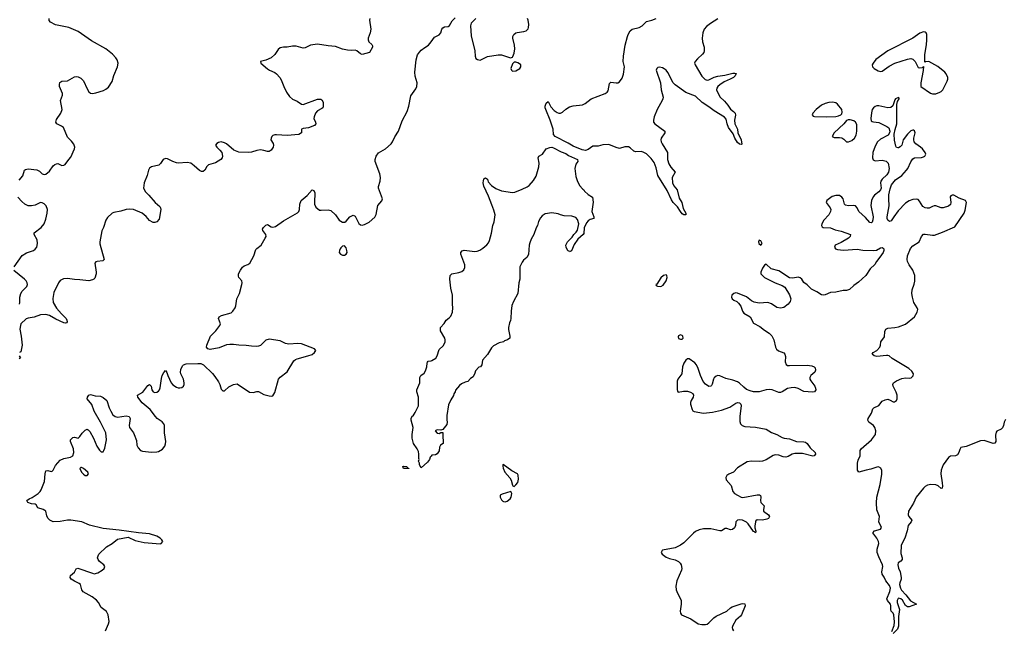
# Model space of a CAD drawing. Header units: inches. Extents: x 1552086 to 1694788, y 812325 to 917226.
# Tile 101 of 109: x 1655397 to 1666415, y 901556 to 908397. Entities that reach past the tile are written whole.
import ezdxf

# ---------------------------------------------------------------- set-up
doc = ezdxf.new("R2010")
doc.units = ezdxf.units.IN
doc.header["$MEASUREMENT"] = 0
doc.layers.add('B6950', color=7, linetype='Continuous')
doc.layers.add('B6960', color=7, linetype='Continuous')

msp = doc.modelspace()

# ---------------------------------------------------------------- linework, layer by layer
at = {"layer": 'B6950', "color": 6}
for points, elevation in [([(1655390, 906600), (1655431, 906649), (1655450, 906710), (1655461, 906719), (1655490, 906725), (1655590, 906717), (1655620, 906700), (1655650, 906669), (1655670, 906661), (1655690, 906666), (1655730, 906702), (1655770, 906760), (1655790, 906774), (1655810, 906784), (1655825, 906785), (1655870, 906765), (1655890, 906766), (1655905, 906775), (1655945, 906830), (1655970, 906857), (1656011, 906950), (1656014, 906970), (1656004, 907004), (1655978, 907038), (1655930, 907082), (1655888, 907188), (1655865, 907205), (1655811, 907230), (1655800, 907250), (1655810, 907278), (1655857, 907350), (1655871, 907390), (1655853, 907490), (1655877, 907550), (1655874, 907570), (1655842, 907650), (1655841, 907670), (1655847, 907693), (1655870, 907709), (1655930, 907713), (1656010, 907756), (1656030, 907760), (1656050, 907757), (1656081, 907741), (1656112, 907712), (1656150, 907621), (1656170, 907590), (1656190, 907575), (1656210, 907569), (1656250, 907576), (1656336, 907604), (1656362, 907619), (1656390, 907642), (1656430, 907706), (1656450, 907771), (1656493, 907870), (1656498, 907910), (1656487, 907947), (1656474, 907970), (1656436, 908010), (1656362, 908070), (1656201, 908161), (1656050, 908263), (1655948, 908308), (1655799, 908339), (1655741, 908370), (1655728, 908388), (1655728, 908410)], 800), ([(1659314, 908410), (1659310, 908390), (1659325, 908290), (1659318, 908250), (1659297, 908190), (1659297, 908170), (1659305, 908150), (1659338, 908118), (1659345, 908105), (1659345, 908090), (1659313, 908030), (1659230, 908009), (1659210, 908016), (1659170, 908049), (1659150, 908055), (1659108, 908052), (1659064, 908056), (1659010, 908067), (1658930, 908096), (1658850, 908103), (1658730, 908122), (1658652, 908110), (1658590, 908082), (1658570, 908079), (1658490, 908100), (1658450, 908102), (1658390, 908090), (1658350, 908090), (1658310, 908080), (1658290, 908064), (1658250, 908006), (1658210, 907970), (1658150, 907943), (1658092, 907930), (1658096, 907910), (1658168, 907848), (1658192, 907832), (1658250, 907804), (1658270, 907790), (1658308, 907750), (1658324, 907724), (1658351, 907650), (1658384, 907584), (1658417, 907537), (1658448, 907508), (1658503, 907483), (1658550, 907451), (1658570, 907448), (1658730, 907505), (1658768, 907508), (1658779, 907499), (1658792, 907472), (1658793, 907427), (1658788, 907410), (1658779, 907401), (1658730, 907377), (1658707, 907350), (1658692, 907310), (1658690, 907290), (1658706, 907250), (1658709, 907230), (1658696, 907210), (1658630, 907184), (1658570, 907178), (1658550, 907170), (1658550, 907130), (1658521, 907110), (1658390, 907098), (1658271, 907109), (1658250, 907107), (1658230, 907099), (1658219, 907090), (1658209, 907071), (1658208, 907050), (1658232, 907010), (1658237, 906990), (1658234, 906970), (1658210, 906934), (1658190, 906921), (1658170, 906921), (1658130, 906933), (1658090, 906938), (1658050, 906933), (1657990, 906914), (1657952, 906908), (1657850, 906914), (1657794, 906934), (1657710, 907007), (1657690, 907019), (1657650, 907027), (1657620, 907020), (1657601, 907010), (1657588, 906990), (1657601, 906970), (1657637, 906937), (1657658, 906910), (1657668, 906870), (1657662, 906850), (1657646, 906830), (1657588, 906792), (1657508, 906772), (1657490, 906753), (1657469, 906711), (1657450, 906696), (1657430, 906697), (1657410, 906709), (1657350, 906761), (1657310, 906788), (1657270, 906799), (1657170, 906791), (1657150, 906794), (1657110, 906808), (1657050, 906837), (1657030, 906841), (1657002, 906830), (1656973, 906787), (1656952, 906768), (1656871, 906749), (1656850, 906732), (1656838, 906710), (1656825, 906650), (1656789, 906571), (1656784, 906510), (1656806, 906470), (1656841, 906430), (1656914, 906350), (1656966, 906306), (1656974, 906290), (1656975, 906270), (1656957, 906163), (1656930, 906131), (1656910, 906124), (1656890, 906126), (1656850, 906147), (1656813, 906193), (1656766, 906230), (1656670, 906269), (1656630, 906276), (1656590, 906272), (1656530, 906251), (1656450, 906238), (1656432, 906228), (1656379, 906181), (1656359, 906150), (1656334, 906070), (1656315, 906030), (1656292, 905910), (1656294, 905886), (1656343, 905710), (1656326, 905694), (1656265, 905690), (1656250, 905683), (1656239, 905670), (1656253, 905570), (1656251, 905550), (1656237, 905503), (1656226, 905490), (1656210, 905482), (1656170, 905473), (1656070, 905484), (1656010, 905485), (1655930, 905497), (1655886, 905494), (1655850, 905475), (1655830, 905450), (1655780, 905340), (1655766, 905274), (1655772, 905230), (1655807, 905167), (1655863, 905103), (1655916, 905050), (1655926, 905030), (1655928, 905012), (1655919, 905001), (1655910, 904996), (1655890, 905002), (1655801, 905041), (1655730, 905082), (1655690, 905094), (1655630, 905090), (1655557, 905063), (1655490, 905054), (1655470, 905045), (1655410, 904991), (1655404, 904970), (1655400, 904930), (1655415, 904850), (1655423, 904750), (1655410, 904675), (1655394, 904670)], 800), ([(1656357, 901550), (1656392, 901630), (1656397, 901657), (1656385, 901730), (1656369, 901769), (1656310, 901812), (1656279, 901870), (1656256, 901896), (1656207, 901930), (1656107, 901987), (1656091, 902010), (1656076, 902070), (1656062, 902082), (1656010, 902106), (1655974, 902130), (1655960, 902150), (1655967, 902170), (1656011, 902209), (1656030, 902244), (1656048, 902252), (1656210, 902195), (1656230, 902191), (1656270, 902201), (1656321, 902230), (1656343, 902250), (1656350, 902270), (1656339, 902290), (1656289, 902329), (1656273, 902350), (1656268, 902370), (1656273, 902390), (1656284, 902410), (1656367, 902493), (1656430, 902528), (1656490, 902577), (1656610, 902601), (1656690, 902562), (1656790, 902539), (1656970, 902526), (1656981, 902530), (1656997, 902550), (1656988, 902570), (1656970, 902590), (1656931, 902611), (1656850, 902636), (1656727, 902647), (1656510, 902680), (1656330, 902696), (1656176, 902736), (1656093, 902770), (1655970, 902790), (1655930, 902792), (1655850, 902776), (1655770, 902771), (1655733, 902790), (1655713, 902813), (1655700, 902840), (1655688, 902890), (1655678, 902898), (1655660, 902910), (1655600, 902930), (1655581, 902961), (1655570, 902970), (1655530, 902975), (1655487, 902990), (1655477, 903010), (1655502, 903030), (1655535, 903045), (1655605, 903090), (1655625, 903110), (1655638, 903130), (1655675, 903225), (1655681, 903310), (1655690, 903343), (1655710, 903347), (1655750, 903335), (1655760, 903340), (1655772, 903350), (1655798, 903402), (1655850, 903463), (1655890, 903480), (1655965, 903495), (1655990, 903510), (1656001, 903550), (1656000, 903590), (1655964, 903670), (1655966, 903690), (1655990, 903718), (1656010, 903722), (1656050, 903710), (1656070, 903728), (1656095, 903765), (1656130, 903798), (1656150, 903809), (1656164, 903804), (1656183, 903783), (1656223, 903710), (1656261, 903621), (1656290, 903574), (1656310, 903556), (1656330, 903557), (1656339, 903570), (1656350, 903597), (1656369, 903690), (1656359, 903770), (1656302, 903890), (1656230, 904010), (1656205, 904085), (1656152, 904150), (1656156, 904170), (1656170, 904192), (1656190, 904197), (1656243, 904183), (1656301, 904181), (1656330, 904166), (1656372, 904130), (1656397, 904050), (1656415, 904010), (1656440, 903970), (1656464, 903950), (1656490, 903946), (1656590, 903961), (1656621, 903950), (1656633, 903930), (1656623, 903850), (1656627, 903830), (1656669, 903770), (1656677, 903750), (1656702, 903682), (1656709, 903629), (1656721, 903601), (1656750, 903572), (1656770, 903564), (1656870, 903553), (1656930, 903555), (1656950, 903561), (1656994, 903586), (1657021, 903619), (1657030, 903646), (1657032, 903670), (1657017, 903770), (1657017, 903850), (1657009, 903870), (1656990, 903892), (1656936, 903930), (1656916, 903950), (1656856, 904030), (1656766, 904106), (1656719, 904170), (1656715, 904190), (1656776, 904224), (1656830, 904298), (1656850, 904311), (1656867, 904290), (1656877, 904250), (1656890, 904228), (1656910, 904221), (1656930, 904226), (1656950, 904237), (1656960, 904250), (1656968, 904272), (1656982, 904378), (1656990, 904410), (1657010, 904446), (1657030, 904467), (1657045, 904445), (1657054, 904410), (1657090, 904328), (1657110, 904307), (1657150, 904279), (1657170, 904273), (1657190, 904273), (1657210, 904278), (1657228, 904290), (1657236, 904310), (1657238, 904330), (1657231, 904370), (1657200, 904430), (1657196, 904450), (1657200, 904480), (1657220, 904520), (1657230, 904530), (1657259, 904541), (1657390, 904547), (1657424, 904544), (1657453, 904530), (1657554, 904434), (1657581, 904401), (1657620, 904340), (1657635, 904310), (1657650, 904258), (1657670, 904239), (1657690, 904241), (1657737, 904283), (1657789, 904311), (1657830, 904318), (1657970, 904224), (1658010, 904219), (1658050, 904231), (1658070, 904231), (1658130, 904199), (1658190, 904182), (1658210, 904178), (1658230, 904184), (1658250, 904219), (1658291, 904370), (1658310, 904394), (1658389, 904451), (1658466, 904574), (1658484, 904590), (1658501, 904599), (1658622, 904630), (1658670, 904648), (1658697, 904670), (1658709, 904690), (1658695, 904710), (1658550, 904767), (1658510, 904770), (1658410, 904761), (1658370, 904771), (1658310, 904799), (1658190, 904818), (1658150, 904806), (1658091, 904749), (1658070, 904739), (1658050, 904736), (1657990, 904738), (1657930, 904748), (1657850, 904751), (1657790, 904759), (1657750, 904758), (1657710, 904753), (1657630, 904720), (1657530, 904702), (1657503, 904710), (1657489, 904730), (1657490, 904751), (1657533, 904850), (1657590, 904911), (1657636, 904970), (1657643, 904990), (1657623, 905050), (1657628, 905070), (1657656, 905084), (1657765, 905115), (1657781, 905130), (1657807, 905170), (1657814, 905190), (1657826, 905270), (1657855, 905330), (1657884, 905430), (1657886, 905450), (1657881, 905470), (1657849, 905509), (1657844, 905524), (1657846, 905550), (1657868, 905592), (1657890, 905624), (1657910, 905638), (1657950, 905653), (1657972, 905670), (1658015, 905750), (1658039, 905821), (1658050, 905835), (1658100, 905870), (1658145, 905950), (1658153, 905970), (1658150, 905990), (1658117, 906037), (1658115, 906050), (1658125, 906070), (1658150, 906097), (1658170, 906103), (1658210, 906076), (1658230, 906073), (1658259, 906081), (1658350, 906142), (1658506, 906234), (1658519, 906250), (1658528, 906270), (1658531, 906330), (1658546, 906370), (1658613, 906427), (1658670, 906490), (1658690, 906485), (1658698, 906458), (1658694, 906350), (1658696, 906330), (1658710, 906297), (1658750, 906265), (1658770, 906262), (1658850, 906267), (1658879, 906259), (1658932, 906210), (1658970, 906150), (1659009, 906129), (1659035, 906130), (1659050, 906140), (1659091, 906189), (1659130, 906207), (1659150, 906195), (1659193, 906113), (1659210, 906100), (1659230, 906096), (1659257, 906103), (1659307, 906130), (1659370, 906185), (1659385, 906215), (1659406, 906314), (1659450, 906369), (1659455, 906390), (1659411, 906510), (1659412, 906530), (1659432, 906590), (1659435, 906630), (1659425, 906670), (1659375, 906810), (1659374, 906830), (1659387, 906870), (1659413, 906907), (1659490, 906950), (1659554, 907006), (1659570, 907028), (1659595, 907085), (1659637, 907150), (1659675, 907265), (1659733, 907367), (1659752, 907430), (1659775, 907545), (1659830, 907621), (1659842, 907650), (1659845, 907690), (1659824, 907764), (1659819, 907810), (1659832, 907948), (1659850, 908002), (1659870, 908035), (1659890, 908057), (1659930, 908086), (1659973, 908110), (1660000, 908148)], 800), ([(1655334, 905630), (1655426, 905754), (1655474, 905786), (1655550, 905813), (1655570, 905825), (1655589, 905850), (1655597, 905890), (1655593, 905930), (1655558, 905990), (1655559, 906010), (1655638, 906070), (1655670, 906110), (1655690, 906164), (1655704, 906230), (1655706, 906270), (1655693, 906310), (1655670, 906336), (1655650, 906347), (1655630, 906350), (1655570, 906321), (1655530, 906311), (1655493, 906313), (1655456, 906330), (1655419, 906359), (1655376, 906410)], 800), ([(1655393, 905210), (1655400, 905230), (1655400, 905290), (1655408, 905330), (1655424, 905356), (1655476, 905410), (1655483, 905430), (1655480, 905450), (1655470, 905470), (1655451, 905491), (1655330, 905588)], 800), ([(1655391, 904630), (1655404, 904610), (1655390, 904599)], 800), ([(1660000, 903508), (1659990, 903498), (1659981, 903470), (1659961, 903439), (1659890, 903378), (1659869, 903409), (1659869, 903429), (1659858, 903450), (1659866, 903470), (1659862, 903482), (1659865, 903530), (1659860, 903560), (1659845, 903590), (1659804, 903650), (1659790, 903709), (1659787, 903750), (1659799, 903830), (1659776, 903910), (1659776, 903930), (1659790, 903956), (1659799, 903961), (1659824, 903996), (1659858, 904070), (1659860, 904170), (1659841, 904230), (1659840, 904250), (1659875, 904330), (1659873, 904390), (1659886, 904410), (1659922, 904438), (1659938, 904462), (1659954, 904510), (1659955, 904550), (1659960, 904560), (1659969, 904571), (1660000, 904577)], 700)]:
    msp.add_lwpolyline(points, dxfattribs=dict(at, elevation=elevation))
for points, elevation in [([(1659030, 905862), (1659010, 905859), (1658990, 905842), (1658982, 905830), (1658974, 905810), (1658973, 905790), (1658985, 905770), (1659010, 905760), (1659030, 905760), (1659050, 905769), (1659060, 905790), (1659059, 905810), (1659050, 905842)], 800), ([(1656090, 903381), (1656080, 903380), (1656070, 903370), (1656087, 903330), (1656110, 903305), (1656130, 903292), (1656150, 903290), (1656166, 903310), (1656159, 903330), (1656110, 903370)], 800), ([(1659750, 903369), (1659690, 903369), (1659686, 903390), (1659690, 903394), (1659730, 903392), (1659738, 903378), (1659750, 903374)], 700)]:
    msp.add_lwpolyline(points, close=True, dxfattribs=dict(at, elevation=elevation))
at = {"layer": 'B6960', "color": 6}
for points, elevation in [([(1660000, 908148), (1660039, 908201), (1660090, 908229), (1660110, 908249), (1660122, 908290), (1660133, 908307), (1660150, 908317), (1660190, 908320), (1660208, 908332), (1660235, 908385), (1660270, 908418)], 800), ([(1660500, 908410), (1660450, 908357), (1660443, 908330), (1660450, 908218), (1660491, 908050), (1660492, 907990), (1660502, 907962), (1660518, 907950), (1660550, 907945), (1660630, 907986), (1660750, 908004), (1660790, 908003), (1660890, 907971), (1660910, 907979), (1660914, 907986), (1660930, 908021), (1660937, 908070), (1660935, 908110), (1660917, 908190), (1660917, 908210), (1660926, 908230), (1660950, 908250), (1660965, 908255), (1661037, 908263), (1661066, 908274), (1661086, 908294), (1661092, 908310), (1661095, 908345), (1661088, 908390), (1661078, 908410)], 800), ([(1663210, 908405), (1663126, 908354), (1663081, 908319), (1663057, 908290), (1663042, 908250), (1663033, 908190), (1663037, 908150), (1663055, 908090), (1663058, 908050), (1663051, 908030), (1663037, 908010), (1662980, 907960), (1662956, 907930), (1662948, 907910), (1662954, 907890), (1663030, 907765), (1663068, 907728), (1663090, 907720), (1663110, 907723), (1663168, 907752), (1663210, 907763), (1663286, 907774), (1663378, 907798), (1663399, 907799), (1663413, 907793), (1663403, 907770), (1663384, 907750), (1663349, 907730), (1663279, 907701), (1663230, 907668), (1663211, 907650), (1663198, 907630), (1663196, 907610), (1663230, 907534), (1663285, 907485), (1663321, 907441), (1663350, 907393), (1663384, 907370), (1663403, 907350), (1663406, 907326), (1663396, 907270), (1663400, 907230), (1663430, 907171), (1663434, 907130), (1663470, 907050), (1663476, 907004), (1663470, 906999), (1663450, 907004), (1663430, 907021), (1663401, 907070), (1663379, 907119), (1663330, 907191), (1663313, 907230), (1663303, 907283), (1663285, 907305), (1663170, 907376), (1663110, 907422), (1663035, 907470), (1662959, 907539), (1662850, 907581), (1662730, 907666), (1662708, 907690), (1662650, 907806), (1662630, 907830), (1662610, 907845), (1662590, 907857), (1662555, 907865), (1662539, 907861), (1662525, 907850), (1662521, 907830), (1662568, 907690), (1662575, 907610), (1662597, 907530), (1662595, 907510), (1662587, 907490), (1662530, 907390), (1662498, 907310), (1662488, 907270), (1662490, 907250), (1662504, 907230), (1662618, 907150), (1662618, 907130), (1662576, 907070), (1662572, 907050), (1662575, 907030), (1662585, 907005), (1662645, 906910), (1662646, 906830), (1662662, 906782), (1662684, 906744), (1662730, 906690), (1662697, 906630), (1662703, 906570), (1662716, 906536), (1662753, 906490), (1662778, 906398), (1662805, 906350), (1662822, 906282), (1662850, 906230), (1662850, 906210), (1662830, 906210), (1662810, 906224), (1662790, 906247), (1662759, 906299), (1662710, 906349), (1662690, 906379), (1662642, 906482), (1662538, 906650), (1662518, 906738), (1662496, 906796), (1662463, 906843), (1662410, 906893), (1662374, 906914), (1662350, 906921), (1662290, 906917), (1662270, 906923), (1662230, 906961), (1662210, 906971), (1662170, 906973), (1662110, 906954), (1662070, 906966), (1661990, 907000), (1661924, 906996), (1661870, 906979), (1661810, 906979), (1661758, 906942), (1661728, 906932), (1661690, 906939), (1661590, 906982), (1661535, 907015), (1661390, 907088), (1661372, 907110), (1661365, 907170), (1661332, 907272), (1661283, 907390), (1661277, 907410), (1661277, 907430), (1661290, 907463), (1661310, 907481), (1661342, 907422), (1661378, 907378), (1661410, 907357), (1661430, 907351), (1661450, 907351), (1661470, 907361), (1661510, 907395), (1661550, 907420), (1661590, 907432), (1661696, 907444), (1661723, 907457), (1661790, 907512), (1661950, 907571), (1661970, 907584), (1661981, 907599), (1661998, 907682), (1662010, 907697), (1662070, 907688), (1662090, 907690), (1662110, 907702), (1662138, 907742), (1662154, 907786), (1662163, 907870), (1662151, 907930), (1662154, 907990), (1662174, 908110), (1662197, 908210), (1662205, 908230), (1662230, 908271), (1662250, 908290), (1662330, 908310), (1662364, 908330), (1662410, 908377), (1662471, 908390), (1662521, 908410)], 700), ([(1665155, 901545), (1665182, 901610), (1665188, 901650), (1665179, 901730), (1665170, 901748), (1665150, 901770), (1665146, 901790), (1665146, 901830), (1665140, 901850), (1665108, 901890), (1665099, 901910), (1665133, 901990), (1665141, 902030), (1665130, 902060), (1665090, 902110), (1665072, 902152), (1665047, 902187), (1665046, 902210), (1665055, 902270), (1665053, 902290), (1665010, 902380), (1664992, 902430), (1664993, 902467), (1665010, 902530), (1665009, 902550), (1664990, 902590), (1664942, 902650), (1664962, 902670), (1665030, 902688), (1665039, 902710), (1665010, 902770), (1665017, 902830), (1664987, 902907), (1664985, 902985), (1664990, 903050), (1665027, 903190), (1665045, 903305), (1665046, 903346), (1665033, 903373), (1665008, 903388), (1664990, 903386), (1664920, 903360), (1664870, 903352), (1664788, 903328), (1664778, 903338), (1664772, 903352), (1664772, 903430), (1664779, 903461), (1664802, 903510), (1664803, 903570), (1664812, 903588), (1664929, 903690), (1664974, 903750), (1664977, 903790), (1664966, 903830), (1664950, 903850), (1664900, 903890), (1664888, 903910), (1664892, 903930), (1664928, 903990), (1664943, 904037), (1664954, 904050), (1665010, 904076), (1665050, 904123), (1665080, 904140), (1665110, 904145), (1665136, 904136), (1665170, 904117), (1665185, 904115), (1665210, 904130), (1665217, 904150), (1665217, 904190), (1665206, 904226), (1665171, 904290), (1665169, 904310), (1665176, 904330), (1665210, 904350), (1665270, 904376), (1665310, 904385), (1665350, 904382), (1665374, 904386), (1665394, 904406), (1665397, 904430), (1665380, 904460), (1665347, 904490), (1665161, 904601), (1665126, 904630), (1665110, 904637), (1665096, 904636), (1664990, 904623), (1664959, 904630), (1664937, 904650), (1664949, 904670), (1664990, 904690), (1665021, 904730), (1665030, 904750), (1665034, 904790), (1665075, 904845), (1665077, 904903), (1665091, 904929), (1665110, 904942), (1665190, 904948), (1665230, 904957), (1665310, 904988), (1665410, 905070), (1665440, 905120), (1665446, 905150), (1665441, 905170), (1665404, 905230), (1665387, 905287), (1665380, 905330), (1665385, 905370), (1665407, 905433), (1665413, 905467), (1665412, 905532), (1665393, 905593), (1665350, 905650), (1665331, 905690), (1665327, 905710), (1665333, 905750), (1665366, 905834), (1665390, 905864), (1665461, 905910), (1665490, 905970), (1665510, 905994), (1665530, 905996), (1665610, 905982), (1665635, 905985), (1665725, 906015), (1665863, 906077), (1665965, 906230), (1665976, 906264), (1665992, 906350), (1665979, 906370), (1665910, 906396), (1665852, 906430), (1665830, 906432), (1665815, 906425), (1665808, 906412), (1665818, 906350), (1665813, 906327), (1665792, 906308), (1665730, 906290), (1665710, 906291), (1665650, 906310), (1665630, 906311), (1665610, 906306), (1665573, 906287), (1665550, 906284), (1665530, 906288), (1665505, 906305), (1665465, 906365), (1665450, 906381), (1665430, 906385), (1665390, 906381), (1665350, 906367), (1665310, 906341), (1665226, 906254), (1665177, 906190), (1665150, 906143), (1665130, 906138), (1665113, 906150), (1665105, 906170), (1665103, 906190), (1665125, 906310), (1665122, 906390), (1665124, 906436), (1665136, 906504), (1665154, 906546), (1665198, 906602), (1665270, 906650), (1665321, 906710), (1665335, 906730), (1665370, 906806), (1665390, 906838), (1665410, 906850), (1665490, 906852), (1665510, 906859), (1665526, 906870), (1665535, 906890), (1665530, 906910), (1665498, 906950), (1665478, 906970), (1665426, 907006), (1665408, 907028), (1665402, 907050), (1665403, 907070), (1665416, 907130), (1665410, 907153), (1665398, 907158), (1665390, 907160), (1665370, 907152), (1665330, 907115), (1665283, 907050), (1665267, 906993), (1665250, 906973), (1665230, 906962), (1665223, 906963), (1665210, 906966), (1665201, 906981), (1665186, 907046), (1665184, 907116), (1665193, 907167), (1665211, 907230), (1665213, 907447), (1665221, 907479), (1665240, 907510), (1665239, 907519), (1665230, 907526), (1665198, 907510), (1665190, 907499), (1665168, 907432), (1665146, 907414), (1665110, 907408), (1665010, 907432), (1664990, 907433), (1664970, 907425), (1664950, 907410), (1664938, 907390), (1664930, 907352), (1664920, 907290), (1664924, 907264), (1664936, 907256), (1664950, 907253), (1665010, 907247), (1665102, 907202), (1665124, 907184), (1665134, 907150), (1665131, 907129), (1665116, 907104), (1665030, 907060), (1664997, 907030), (1664970, 906982), (1664944, 906910), (1664939, 906850), (1664946, 906826), (1664970, 906817), (1665050, 906824), (1665094, 906814), (1665115, 906790), (1665126, 906730), (1665119, 906690), (1665102, 906658), (1665049, 906610), (1665034, 906590), (1665029, 906570), (1665037, 906510), (1665029, 906490), (1665012, 906468), (1664964, 906430), (1664949, 906411), (1664930, 906370), (1664923, 906317), (1664946, 906190), (1664945, 906155), (1664936, 906130), (1664930, 906121), (1664910, 906125), (1664862, 906182), (1664786, 906250), (1664767, 906290), (1664750, 906310), (1664730, 906316), (1664670, 906311), (1664639, 906319), (1664626, 906330), (1664611, 906391), (1664598, 906410), (1664570, 906426), (1664530, 906427), (1664490, 906415), (1664430, 906370), (1664422, 906350), (1664468, 906290), (1664473, 906270), (1664471, 906250), (1664450, 906211), (1664396, 906150), (1664374, 906110), (1664369, 906090), (1664376, 906076), (1664388, 906068), (1664470, 906066), (1664523, 906043), (1664590, 906029), (1664692, 905990), (1664691, 905970), (1664670, 905950), (1664590, 905901), (1664524, 905870), (1664514, 905850), (1664527, 905830), (1664550, 905821), (1664614, 905814), (1664770, 905826), (1664830, 905817), (1664950, 905811), (1664983, 905817), (1665030, 905840), (1665050, 905844), (1665058, 905838), (1665066, 905830), (1665068, 905810), (1665060, 905790), (1665023, 905737), (1664985, 905690), (1664967, 905653), (1664913, 905607), (1664867, 905530), (1664783, 905457), (1664730, 905420), (1664684, 905376), (1664650, 905364), (1664610, 905364), (1664530, 905346), (1664470, 905341), (1664410, 905315), (1664390, 905312), (1664370, 905314), (1664316, 905350), (1664259, 905379), (1664210, 905426), (1664173, 905453), (1664148, 905490), (1664130, 905506), (1664110, 905511), (1664050, 905501), (1664010, 905505), (1663890, 905584), (1663806, 905606), (1663750, 905657), (1663730, 905648), (1663710, 905614), (1663689, 905570), (1663691, 905550), (1663730, 905510), (1663850, 905449), (1663930, 905420), (1663959, 905399), (1664010, 905315), (1664028, 905270), (1664020, 905240), (1663996, 905210), (1663946, 905174), (1663910, 905164), (1663870, 905174), (1663810, 905215), (1663770, 905229), (1663670, 905222), (1663614, 905234), (1663587, 905247), (1663530, 905293), (1663430, 905332), (1663410, 905336), (1663388, 905330), (1663367, 905310), (1663362, 905290), (1663370, 905271), (1663390, 905256), (1663422, 905242), (1663441, 905221), (1663466, 905186), (1663484, 905130), (1663500, 905110), (1663570, 905067), (1663610, 904996), (1663679, 904959), (1663730, 904918), (1663784, 904884), (1663814, 904854), (1663835, 904810), (1663856, 904730), (1663867, 904707), (1663888, 904688), (1663946, 904666), (1663960, 904650), (1663965, 904625), (1663964, 904564), (1663974, 904534), (1663990, 904525), (1664010, 904522), (1664210, 904528), (1664261, 904521), (1664289, 904509), (1664297, 904497), (1664304, 904470), (1664295, 904450), (1664250, 904410), (1664237, 904390), (1664239, 904370), (1664249, 904350), (1664293, 904290), (1664302, 904270), (1664305, 904250), (1664292, 904230), (1664270, 904225), (1664170, 904233), (1664110, 904266), (1664070, 904276), (1664030, 904274), (1663990, 904265), (1663930, 904228), (1663910, 904221), (1663890, 904222), (1663816, 904250), (1663790, 904254), (1663750, 904252), (1663670, 904227), (1663610, 904227), (1663570, 904238), (1663530, 904256), (1663499, 904279), (1663450, 904327), (1663430, 904339), (1663378, 904358), (1663297, 904377), (1663230, 904407), (1663210, 904411), (1663190, 904405), (1663170, 904386), (1663161, 904370), (1663147, 904313), (1663140, 904300), (1663130, 904290), (1663110, 904288), (1663070, 904313), (1663045, 904345), (1663015, 904410), (1662990, 904490), (1662969, 904530), (1662950, 904554), (1662890, 904598), (1662870, 904596), (1662850, 904582), (1662830, 904550), (1662813, 904507), (1662807, 904430), (1662760, 904370), (1662753, 904347), (1662754, 904254), (1662757, 904237), (1662766, 904226), (1662824, 904236), (1662870, 904235), (1662904, 904224), (1662930, 904209), (1662938, 904190), (1662933, 904170), (1662909, 904130), (1662902, 904110), (1662902, 904090), (1662921, 904030), (1662930, 904016), (1662946, 904006), (1663050, 903989), (1663150, 903999), (1663250, 904023), (1663345, 904055), (1663410, 904103), (1663430, 904108), (1663450, 904104), (1663465, 904090), (1663472, 904070), (1663454, 903954), (1663456, 903896), (1663462, 903870), (1663482, 903850), (1663510, 903841), (1663630, 903832), (1663750, 903810), (1663811, 903771), (1663870, 903752), (1663930, 903716), (1663950, 903708), (1664010, 903702), (1664090, 903673), (1664170, 903669), (1664190, 903663), (1664208, 903648), (1664242, 903602), (1664297, 903550), (1664304, 903530), (1664288, 903512), (1664271, 903509), (1664158, 903538), (1664070, 903537), (1664041, 903530), (1663996, 903504), (1663970, 903497), (1663941, 903501), (1663890, 903520), (1663850, 903522), (1663830, 903515), (1663750, 903465), (1663710, 903450), (1663670, 903447), (1663587, 903453), (1663537, 903443), (1663430, 903377), (1663383, 903330), (1663333, 903307), (1663309, 903290), (1663298, 903270), (1663303, 903243), (1663357, 903177), (1663376, 903110), (1663395, 903090), (1663428, 903070), (1663470, 903050), (1663490, 903046), (1663650, 903076), (1663674, 903074), (1663685, 903065), (1663690, 903050), (1663686, 903010), (1663692, 902990), (1663728, 902950), (1663719, 902910), (1663722, 902890), (1663775, 902850), (1663786, 902830), (1663777, 902810), (1663759, 902801), (1663708, 902792), (1663650, 902794), (1663636, 902784), (1663630, 902770), (1663624, 902724), (1663624, 902704), (1663634, 902666), (1663631, 902649), (1663620, 902660), (1663610, 902662), (1663550, 902748), (1663530, 902769), (1663484, 902790), (1663450, 902795), (1663430, 902792), (1663410, 902770), (1663406, 902730), (1663397, 902703), (1663375, 902685), (1663350, 902684), (1663310, 902699), (1663290, 902697), (1663250, 902671), (1663230, 902670), (1663130, 902695), (1663048, 902692), (1662999, 902681), (1662958, 902662), (1662936, 902644), (1662830, 902536), (1662791, 902509), (1662730, 902480), (1662590, 902453), (1662585, 902450), (1662576, 902430), (1662586, 902410), (1662630, 902377), (1662670, 902361), (1662730, 902346), (1662769, 902329), (1662788, 902310), (1662799, 902290), (1662806, 902250), (1662802, 902230), (1662749, 902110), (1662740, 902050), (1662743, 902010), (1662749, 901990), (1662798, 901890), (1662800, 901850), (1662787, 901770), (1662790, 901750), (1662804, 901730), (1662907, 901687), (1662990, 901629), (1663030, 901620), (1663070, 901622), (1663090, 901627), (1663110, 901640), (1663164, 901696), (1663190, 901714), (1663309, 901771), (1663351, 901809), (1663370, 901821), (1663470, 901854), (1663490, 901857), (1663513, 901853), (1663516, 901830), (1663475, 901730), (1663464, 901716), (1663412, 901670), (1663376, 901610), (1663371, 901589), (1663374, 901570), (1663384, 901550)], 800), ([(1660000, 904577), (1660010, 904579), (1660053, 904607), (1660067, 904633), (1660090, 904701), (1660136, 904744), (1660157, 904783), (1660159, 904810), (1660154, 904830), (1660106, 904910), (1660107, 904950), (1660147, 904993), (1660170, 905032), (1660204, 905056), (1660223, 905077), (1660239, 905121), (1660243, 905170), (1660239, 905210), (1660240, 905310), (1660220, 905390), (1660210, 905490), (1660215, 905530), (1660234, 905550), (1660310, 905564), (1660343, 905577), (1660365, 905595), (1660378, 905622), (1660378, 905650), (1660334, 905770), (1660333, 905790), (1660350, 905807), (1660370, 905815), (1660490, 905801), (1660516, 905804), (1660545, 905815), (1660581, 905839), (1660625, 905875), (1660643, 905897), (1660655, 905925), (1660675, 906005), (1660690, 906090), (1660706, 906134), (1660717, 906210), (1660704, 906264), (1660682, 906322), (1660642, 906422), (1660590, 906532), (1660583, 906570), (1660590, 906616), (1660610, 906626), (1660630, 906611), (1660641, 906581), (1660678, 906538), (1660725, 906505), (1660790, 906479), (1660910, 906460), (1660936, 906464), (1661020, 906500), (1661076, 906524), (1661099, 906541), (1661146, 906594), (1661175, 906645), (1661207, 906750), (1661208, 906790), (1661197, 906850), (1661206, 906870), (1661249, 906891), (1661290, 906950), (1661330, 906966), (1661350, 906968), (1661370, 906962), (1661457, 906917), (1661510, 906897), (1661537, 906877), (1661637, 906830), (1661641, 906810), (1661622, 906778), (1661610, 906730), (1661622, 906642), (1661634, 906594), (1661661, 906541), (1661699, 906499), (1661710, 906491), (1661717, 906477), (1661759, 906439), (1661806, 906410), (1661814, 906354), (1661800, 906250), (1661821, 906190), (1661823, 906170), (1661782, 906158), (1661757, 906143), (1661740, 906120), (1661715, 906065), (1661710, 906001), (1661703, 905990), (1661641, 905939), (1661601, 905879), (1661570, 905806), (1661550, 905798), (1661545, 905805), (1661530, 905809), (1661512, 905850), (1661510, 905871), (1661526, 905910), (1661578, 905962), (1661596, 905990), (1661625, 906015), (1661639, 906041), (1661654, 906110), (1661638, 906158), (1661620, 906180), (1661577, 906197), (1661490, 906200), (1661449, 906210), (1661422, 906222), (1661350, 906234), (1661277, 906223), (1661242, 906198), (1661224, 906176), (1661204, 906136), (1661190, 906090), (1661175, 906065), (1661151, 905990), (1661121, 905939), (1661104, 905896), (1661097, 905870), (1661090, 905765), (1661070, 905734), (1661035, 905705), (1661018, 905682), (1660995, 905630), (1660994, 905490), (1660982, 905450), (1660971, 905330), (1660921, 905239), (1660905, 905195), (1660895, 905130), (1660894, 905050), (1660890, 905029), (1660877, 905003), (1660866, 904950), (1660865, 904925), (1660883, 904850), (1660880, 904830), (1660857, 904810), (1660822, 904798), (1660810, 904790), (1660763, 904777), (1660698, 904742), (1660678, 904722), (1660630, 904645), (1660577, 904583), (1660570, 904530), (1660555, 904510), (1660536, 904504), (1660496, 904464), (1660490, 904437), (1660470, 904396), (1660441, 904379), (1660410, 904345), (1660382, 904338), (1660341, 904319), (1660320, 904300), (1660275, 904245), (1660270, 904228), (1660254, 904206), (1660250, 904187), (1660220, 904140), (1660197, 904083), (1660176, 903964), (1660175, 903915), (1660180, 903890), (1660178, 903862), (1660130, 903806), (1660110, 903798), (1660070, 903802), (1660045, 903790), (1660070, 903765), (1660090, 903762), (1660110, 903774), (1660130, 903774), (1660130, 903710), (1660136, 903690), (1660134, 903650), (1660106, 903630), (1660096, 903610), (1660090, 903568), (1660070, 903535), (1660050, 903522), (1660010, 903518), (1660000, 903508)], 700), ([(1666430, 903917), (1666415, 903890), (1666407, 903850), (1666395, 903825), (1666379, 903810), (1666333, 903787), (1666324, 903776), (1666316, 903744), (1666319, 903670), (1666310, 903652), (1666290, 903651), (1666190, 903682), (1666150, 903679), (1665990, 903614), (1665930, 903603), (1665917, 903583), (1665907, 903550), (1665890, 903524), (1665867, 903513), (1665814, 903506), (1665789, 903491), (1665729, 903410), (1665708, 903350), (1665703, 903310), (1665720, 903210), (1665722, 903170), (1665718, 903150), (1665710, 903147), (1665674, 903174), (1665650, 903186), (1665591, 903189), (1665556, 903184), (1665530, 903169), (1665510, 903148), (1665428, 903050), (1665398, 902982), (1665344, 902890), (1665339, 902850), (1665346, 902830), (1665379, 902790), (1665373, 902770), (1665341, 902730), (1665328, 902672), (1665300, 902590), (1665262, 902510), (1665257, 902417), (1665272, 902370), (1665273, 902350), (1665258, 902330), (1665227, 902313), (1665222, 902290), (1665230, 902251), (1665248, 902210), (1665261, 902150), (1665260, 902130), (1665245, 902090), (1665244, 902070), (1665254, 902030), (1665266, 902006), (1665314, 901954), (1665365, 901885), (1665432, 901850), (1665350, 901821), (1665330, 901821), (1665310, 901835), (1665274, 901894), (1665257, 901910), (1665230, 901917), (1665226, 901914), (1665216, 901890), (1665216, 901870), (1665241, 901790), (1665231, 901710), (1665230, 901604), (1665218, 901570), (1665170, 901520)], 800)]:
    msp.add_lwpolyline(points, dxfattribs=dict(at, elevation=elevation))
at = {"layer": 'B6960', "color": 6, "elevation": 800}
for points in [[(1665510, 908262), (1665470, 908246), (1665391, 908189), (1665110, 908048), (1664979, 907950), (1664947, 907910), (1664938, 907890), (1664939, 907870), (1664957, 907850), (1665003, 907823), (1665030, 907817), (1665050, 907821), (1665125, 907875), (1665190, 907910), (1665330, 907956), (1665370, 907961), (1665390, 907956), (1665417, 907930), (1665450, 907863), (1665470, 907856), (1665498, 907862), (1665510, 907874), (1665507, 907827), (1665482, 907690), (1665482, 907650), (1665590, 907573), (1665610, 907566), (1665650, 907568), (1665695, 907585), (1665710, 907594), (1665727, 907613), (1665777, 907710), (1665784, 907730), (1665783, 907750), (1665766, 907790), (1665750, 907810), (1665670, 907874), (1665570, 907928), (1665534, 907926), (1665530, 907918), (1665526, 907926), (1665527, 908007), (1665545, 908115), (1665549, 908170), (1665547, 908230), (1665540, 908250), (1665530, 908259)], [(1660950, 907920), (1660930, 907920), (1660910, 907902), (1660893, 907850), (1660899, 907830), (1660910, 907821), (1660950, 907824), (1660993, 907850), (1661005, 907870), (1661003, 907890), (1660990, 907903), (1660970, 907914)], [(1664492, 907472), (1664450, 907469), (1664410, 907459), (1664370, 907439), (1664309, 907390), (1664274, 907350), (1664264, 907330), (1664276, 907316), (1664292, 907312), (1664430, 907310), (1664530, 907313), (1664560, 907320), (1664587, 907333), (1664596, 907344), (1664600, 907360), (1664595, 907390), (1664550, 907451), (1664530, 907465)], [(1664690, 907276), (1664666, 907274), (1664650, 907268), (1664618, 907230), (1664512, 907130), (1664490, 907090), (1664510, 907076), (1664570, 907079), (1664595, 907075), (1664620, 907060), (1664650, 907029), (1664670, 907027), (1664710, 907043), (1664738, 907070), (1664756, 907104), (1664765, 907150), (1664763, 907223), (1664751, 907250), (1664730, 907265)], [(1663670, 905929), (1663665, 905910), (1663667, 905890), (1663690, 905871), (1663704, 905890), (1663690, 905920)], [(1662630, 905539), (1662600, 905530), (1662570, 905505), (1662525, 905435), (1662515, 905430), (1662520, 905420), (1662533, 905413), (1662570, 905409), (1662596, 905424), (1662630, 905471), (1662642, 905510), (1662640, 905530)], [(1662790, 904867), (1662770, 904857), (1662766, 904846), (1662770, 904826), (1662790, 904817), (1662810, 904820), (1662822, 904830), (1662819, 904850), (1662810, 904859)], [(1660807, 903413), (1660803, 903410), (1660803, 903397), (1660808, 903372), (1660825, 903330), (1660883, 903263), (1660897, 903237), (1660910, 903183), (1660915, 903175), (1660930, 903169), (1660950, 903185), (1660970, 903213), (1660980, 903250), (1660976, 903296), (1660967, 903310), (1660904, 903344)], [(1660893, 903113), (1660797, 903083), (1660775, 903070), (1660772, 903050), (1660790, 903017), (1660803, 903003), (1660810, 902998), (1660830, 902997), (1660850, 903003), (1660886, 903030), (1660897, 903050), (1660903, 903090)]]:
    msp.add_lwpolyline(points, close=True, dxfattribs=at)

doc.saveas('drawing.dxf')
